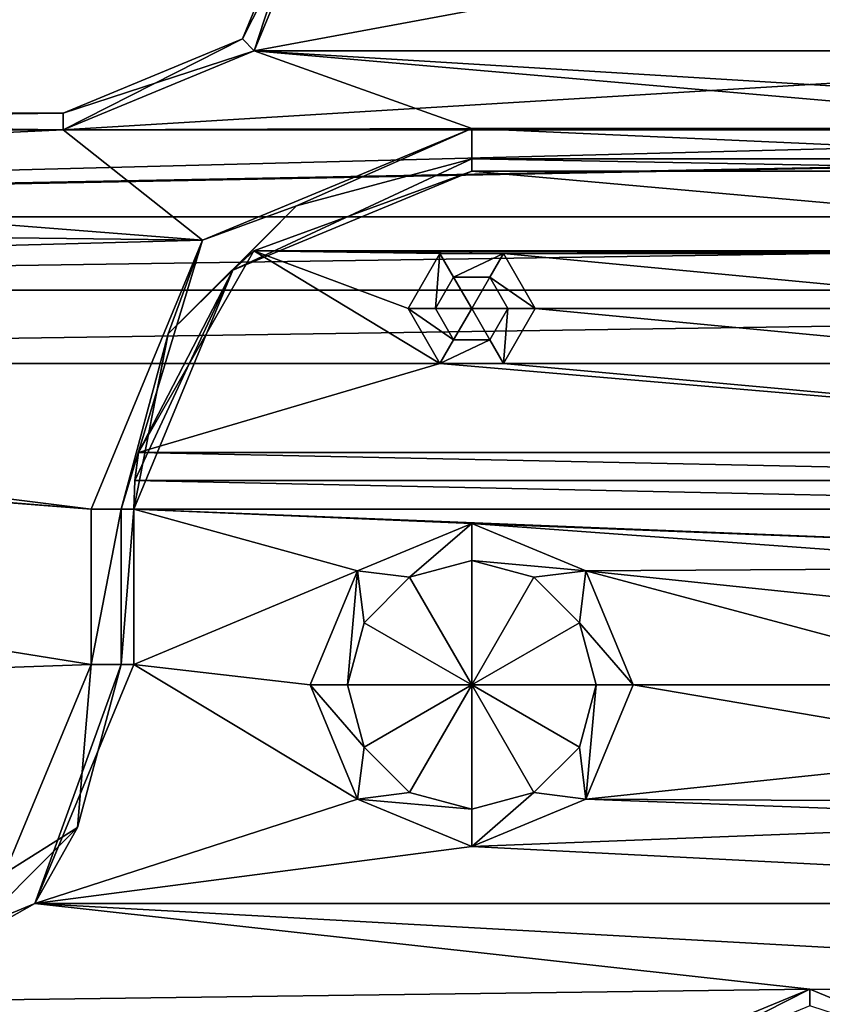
# Model space of a CAD drawing. Header units: inches. Extents: x -12.5 to 12.5, y -27.4 to 0.
# Tile 27 of 136: x -1.2 to 0, y -26 to -24.5. Entities that reach past the tile are written whole.
import ezdxf

# ---------------------------------------------------------------- set-up
doc = ezdxf.new("R2010")
doc.units = ezdxf.units.IN
doc.header["$LTSCALE"] = 52.148148
doc.header["$MEASUREMENT"] = 0
for name, color, linetype in [('1', 7, 'CONTINUOUS'), ('1016', 7, 'CONTINUOUS'), ('1017', 7, 'CONTINUOUS'), ('1018', 7, 'CONTINUOUS'), ('1019', 7, 'CONTINUOUS'), ('1020', 7, 'CONTINUOUS'), ('1021', 7, 'CONTINUOUS'), ('1115', 7, 'CONTINUOUS'), ('1184', 7, 'CONTINUOUS'), ('1185', 7, 'CONTINUOUS'), ('1186', 7, 'CONTINUOUS'), ('1187', 7, 'CONTINUOUS'), ('1828', 7, 'CONTINUOUS'), ('1829', 7, 'CONTINUOUS'), ('1832', 7, 'CONTINUOUS'), ('1833', 7, 'CONTINUOUS'), ('1837', 7, 'CONTINUOUS'), ('1838', 7, 'CONTINUOUS'), ('2', 7, 'CONTINUOUS'), ('29', 7, 'CONTINUOUS'), ('30', 7, 'CONTINUOUS'), ('51', 7, 'CONTINUOUS'), ('76', 7, 'CONTINUOUS'), ('851', 7, 'CONTINUOUS'), ('852', 7, 'CONTINUOUS'), ('853', 7, 'CONTINUOUS'), ('854', 7, 'CONTINUOUS'), ('855', 7, 'CONTINUOUS'), ('856', 7, 'CONTINUOUS'), ('86', 7, 'CONTINUOUS'), ('87', 7, 'CONTINUOUS'), ('9', 7, 'CONTINUOUS')]:
    doc.layers.add(name, color=color, linetype=linetype)

msp = doc.modelspace()

# ---------------------------------------------------------------- linework, layer by layer
at = {"layer": '1', "linetype": 'Continuous'}
for points in [[(-0.7045, -24.259), (-0.8217, -24.5418), (0.7045, -24.259), (-0.7045, -24.259)], [(0.7045, -24.259), (-0.8217, -24.5418), (0.8217, -24.5418), (0.7045, -24.259)], [(-0.8217, -24.5418), (-1.1045, -24.659), (0.8217, -24.5418), (-0.8217, -24.5418)], [(-1.1045, -24.659), (1.1045, -24.659), (0.8217, -24.5418), (-1.1045, -24.659)], [(-3.8415, -24.7877), (-3.7165, -24.7877), (2.9795, -24.659), (-3.8415, -24.7877)], [(-2.9795, -24.659), (-3.8415, -24.7877), (-1.1045, -24.659), (-2.9795, -24.659)], [(-1.1045, -24.659), (-3.8415, -24.7877), (1.1045, -24.659), (-1.1045, -24.659)], [(1.1045, -24.659), (-3.8415, -24.7877), (2.9795, -24.659), (1.1045, -24.659)], [(-3.7165, -24.7877), (3.7165, -24.7877), (2.9795, -24.659), (-3.7165, -24.7877)], [(-3.654, -24.896), (3.7165, -24.7877), (-3.7165, -24.7877), (-3.654, -24.896)], [(3.654, -24.896), (3.7165, -24.7877), (-3.654, -24.896), (3.654, -24.896)], [(3.7165, -25.0043), (3.654, -24.896), (-3.7165, -25.0043), (3.7165, -25.0043)], [(-3.7165, -25.0043), (3.654, -24.896), (-3.654, -24.896), (-3.7165, -25.0043)], [(3.8415, -25.0043), (3.7165, -25.0043), (-4.9442, -27.303), (3.8415, -25.0043)], [(3.7165, -25.0043), (-3.7165, -25.0043), (-4.9442, -27.303), (3.7165, -25.0043)], [(3.8415, -25.0043), (-4.9442, -27.303), (4.9442, -27.303), (3.8415, -25.0043)]]:
    msp.add_3dface(points, dxfattribs=at)
at = {"layer": '1016', "linetype": 'Continuous'}
for points in [[(-0.684, -25.48, -2.3), (-0.5, -25.48, -2.1894), (-0.6593, -25.572, -2.3), (-0.684, -25.48, -2.3)], [(-0.6593, -25.572, -2.3), (-0.5, -25.48, -2.1894), (-0.592, -25.6393, -2.3), (-0.6593, -25.572, -2.3)], [(-0.592, -25.6393, -2.3), (-0.5, -25.48, -2.1894), (-0.5, -25.664, -2.3), (-0.592, -25.6393, -2.3)], [(-0.5, -25.664, -2.3), (-0.5, -25.48, -2.1894), (-0.408, -25.6393, -2.3), (-0.5, -25.664, -2.3)], [(-0.408, -25.6393, -2.3), (-0.5, -25.48, -2.1894), (-0.3407, -25.572, -2.3), (-0.408, -25.6393, -2.3)], [(-0.3407, -25.572, -2.3), (-0.5, -25.48, -2.1894), (-0.316, -25.48, -2.3), (-0.3407, -25.572, -2.3)]]:
    msp.add_3dface(points, dxfattribs=at)
at = {"layer": '1017', "linetype": 'Continuous'}
for points in [[(-0.684, -25.48, -2.3), (-0.6593, -25.572, -2.3), (-0.684, -25.48, -3.2367), (-0.684, -25.48, -2.3)], [(-0.684, -25.48, -3.2367), (-0.6593, -25.572, -2.3), (-0.6593, -25.572, -3.2367), (-0.684, -25.48, -3.2367)], [(-0.3407, -25.572, -2.3), (-0.316, -25.48, -2.3), (-0.3407, -25.572, -3.2367), (-0.3407, -25.572, -2.3)], [(-0.3407, -25.572, -3.2367), (-0.316, -25.48, -2.3), (-0.316, -25.48, -3.2367), (-0.3407, -25.572, -3.2367)], [(-0.6593, -25.572, -2.3), (-0.592, -25.6393, -2.3), (-0.6593, -25.572, -3.2367), (-0.6593, -25.572, -2.3)], [(-0.6593, -25.572, -3.2367), (-0.592, -25.6393, -2.3), (-0.592, -25.6393, -3.2367), (-0.6593, -25.572, -3.2367)], [(-0.408, -25.6393, -2.3), (-0.3407, -25.572, -2.3), (-0.408, -25.6393, -3.2367), (-0.408, -25.6393, -2.3)], [(-0.408, -25.6393, -3.2367), (-0.3407, -25.572, -2.3), (-0.3407, -25.572, -3.2367), (-0.408, -25.6393, -3.2367)], [(-0.592, -25.6393, -2.3), (-0.5, -25.664, -2.3), (-0.592, -25.6393, -3.2367), (-0.592, -25.6393, -2.3)], [(-0.592, -25.6393, -3.2367), (-0.5, -25.664, -2.3), (-0.5, -25.664, -3.2367), (-0.592, -25.6393, -3.2367)], [(-0.5, -25.664, -2.3), (-0.408, -25.6393, -2.3), (-0.5, -25.664, -3.2367), (-0.5, -25.664, -2.3)], [(-0.5, -25.664, -3.2367), (-0.408, -25.6393, -2.3), (-0.408, -25.6393, -3.2367), (-0.5, -25.664, -3.2367)]]:
    msp.add_3dface(points, dxfattribs=at)
at = {"layer": '1018', "linetype": 'Continuous'}
for points in [[(-0.669, -25.649, -3.3), (-0.739, -25.48, -3.3), (-0.6593, -25.572, -3.2367), (-0.669, -25.649, -3.3)], [(-0.739, -25.48, -3.3), (-0.684, -25.48, -3.2367), (-0.6593, -25.572, -3.2367), (-0.739, -25.48, -3.3)], [(-0.331, -25.649, -3.3), (-0.3407, -25.572, -3.2367), (-0.316, -25.48, -3.2367), (-0.331, -25.649, -3.3)], [(-0.261, -25.48, -3.3), (-0.331, -25.649, -3.3), (-0.316, -25.48, -3.2367), (-0.261, -25.48, -3.3)], [(-0.669, -25.649, -3.3), (-0.6593, -25.572, -3.2367), (-0.592, -25.6393, -3.2367), (-0.669, -25.649, -3.3)], [(-0.331, -25.649, -3.3), (-0.408, -25.6393, -3.2367), (-0.3407, -25.572, -3.2367), (-0.331, -25.649, -3.3)], [(-0.669, -25.649, -3.3), (-0.592, -25.6393, -3.2367), (-0.5, -25.664, -3.2367), (-0.669, -25.649, -3.3)], [(-0.5, -25.719, -3.3), (-0.669, -25.649, -3.3), (-0.5, -25.664, -3.2367), (-0.5, -25.719, -3.3)], [(-0.331, -25.649, -3.3), (-0.5, -25.719, -3.3), (-0.408, -25.6393, -3.2367), (-0.331, -25.649, -3.3)], [(-0.5, -25.719, -3.3), (-0.5, -25.664, -3.2367), (-0.408, -25.6393, -3.2367), (-0.5, -25.719, -3.3)]]:
    msp.add_3dface(points, dxfattribs=at)
at = {"layer": '1019', "linetype": 'Continuous'}
for points in [[(-0.5, -25.296, -2.3), (-0.5, -25.48, -2.1894), (-0.592, -25.3207, -2.3), (-0.5, -25.296, -2.3)], [(-0.408, -25.3207, -2.3), (-0.5, -25.48, -2.1894), (-0.5, -25.296, -2.3), (-0.408, -25.3207, -2.3)], [(-0.592, -25.3207, -2.3), (-0.5, -25.48, -2.1894), (-0.6593, -25.388, -2.3), (-0.592, -25.3207, -2.3)], [(-0.3407, -25.388, -2.3), (-0.5, -25.48, -2.1894), (-0.408, -25.3207, -2.3), (-0.3407, -25.388, -2.3)], [(-0.5, -25.48, -2.1894), (-0.684, -25.48, -2.3), (-0.6593, -25.388, -2.3), (-0.5, -25.48, -2.1894)], [(-0.316, -25.48, -2.3), (-0.5, -25.48, -2.1894), (-0.3407, -25.388, -2.3), (-0.316, -25.48, -2.3)]]:
    msp.add_3dface(points, dxfattribs=at)
at = {"layer": '1020', "linetype": 'Continuous'}
for points in [[(-0.5, -25.296, -2.3), (-0.592, -25.3207, -2.3), (-0.5, -25.296, -3.2367), (-0.5, -25.296, -2.3)], [(-0.5, -25.296, -3.2367), (-0.592, -25.3207, -2.3), (-0.592, -25.3207, -3.2367), (-0.5, -25.296, -3.2367)], [(-0.408, -25.3207, -2.3), (-0.5, -25.296, -2.3), (-0.408, -25.3207, -3.2367), (-0.408, -25.3207, -2.3)], [(-0.408, -25.3207, -3.2367), (-0.5, -25.296, -2.3), (-0.5, -25.296, -3.2367), (-0.408, -25.3207, -3.2367)], [(-0.592, -25.3207, -2.3), (-0.6593, -25.388, -2.3), (-0.592, -25.3207, -3.2367), (-0.592, -25.3207, -2.3)], [(-0.592, -25.3207, -3.2367), (-0.6593, -25.388, -2.3), (-0.6593, -25.388, -3.2367), (-0.592, -25.3207, -3.2367)], [(-0.3407, -25.388, -2.3), (-0.408, -25.3207, -2.3), (-0.3407, -25.388, -3.2367), (-0.3407, -25.388, -2.3)], [(-0.3407, -25.388, -3.2367), (-0.408, -25.3207, -2.3), (-0.408, -25.3207, -3.2367), (-0.3407, -25.388, -3.2367)], [(-0.684, -25.48, -2.3), (-0.684, -25.48, -3.2367), (-0.6593, -25.388, -3.2367), (-0.684, -25.48, -2.3)], [(-0.6593, -25.388, -2.3), (-0.684, -25.48, -2.3), (-0.6593, -25.388, -3.2367), (-0.6593, -25.388, -2.3)], [(-0.316, -25.48, -3.2367), (-0.316, -25.48, -2.3), (-0.3407, -25.388, -2.3), (-0.316, -25.48, -3.2367)], [(-0.316, -25.48, -3.2367), (-0.3407, -25.388, -2.3), (-0.3407, -25.388, -3.2367), (-0.316, -25.48, -3.2367)]]:
    msp.add_3dface(points, dxfattribs=at)
at = {"layer": '1021', "linetype": 'Continuous'}
for points in [[(-0.669, -25.311, -3.3), (-0.5, -25.241, -3.3), (-0.592, -25.3207, -3.2367), (-0.669, -25.311, -3.3)], [(-0.5, -25.241, -3.3), (-0.5, -25.296, -3.2367), (-0.592, -25.3207, -3.2367), (-0.5, -25.241, -3.3)], [(-0.5, -25.241, -3.3), (-0.331, -25.311, -3.3), (-0.5, -25.296, -3.2367), (-0.5, -25.241, -3.3)], [(-0.331, -25.311, -3.3), (-0.408, -25.3207, -3.2367), (-0.5, -25.296, -3.2367), (-0.331, -25.311, -3.3)], [(-0.739, -25.48, -3.3), (-0.669, -25.311, -3.3), (-0.684, -25.48, -3.2367), (-0.739, -25.48, -3.3)], [(-0.684, -25.48, -3.2367), (-0.669, -25.311, -3.3), (-0.6593, -25.388, -3.2367), (-0.684, -25.48, -3.2367)], [(-0.669, -25.311, -3.3), (-0.592, -25.3207, -3.2367), (-0.6593, -25.388, -3.2367), (-0.669, -25.311, -3.3)], [(-0.331, -25.311, -3.3), (-0.3407, -25.388, -3.2367), (-0.408, -25.3207, -3.2367), (-0.331, -25.311, -3.3)], [(-0.331, -25.311, -3.3), (-0.261, -25.48, -3.3), (-0.3407, -25.388, -3.2367), (-0.331, -25.311, -3.3)], [(-0.261, -25.48, -3.3), (-0.316, -25.48, -3.2367), (-0.3407, -25.388, -3.2367), (-0.261, -25.48, -3.3)]]:
    msp.add_3dface(points, dxfattribs=at)
at = {"layer": '1115', "linetype": 'Continuous'}
for points in [[(-0.2828, -26.0472, -3.3), (0, -25.93, -3.3), (-0.2652, -26.0648, -3.2712), (-0.2828, -26.0472, -3.3)], [(0, -25.93, -3.3), (0, -25.955, -3.2712), (-0.2652, -26.0648, -3.2712), (0, -25.93, -3.3)], [(0, -25.93, -3.3), (0.2828, -26.0472, -3.3), (0, -25.955, -3.2712), (0, -25.93, -3.3)]]:
    msp.add_3dface(points, dxfattribs=at)
at = {"layer": '1184', "linetype": 'Continuous'}
for points in [[(-0.5, -24.657, -0.375), (0.5, -24.657, -0.375), (0.5, -24.7015, -0.3935), (-0.5, -24.657, -0.375)], [(-0.5, -24.7015, -0.3935), (-0.5, -24.657, -0.375), (0.5, -24.7015, -0.3935), (-0.5, -24.7015, -0.3935)], [(0.5, -24.72, -0.438), (-0.5, -24.72, -0.438), (-0.5, -24.7015, -0.3935), (0.5, -24.72, -0.438)], [(0.5, -24.72, -0.438), (-0.5, -24.7015, -0.3935), (0.5, -24.7015, -0.3935), (0.5, -24.72, -0.438)]]:
    msp.add_3dface(points, dxfattribs=at)
at = {"layer": '1185', "linetype": 'Continuous'}
for points in [[(-0.8981, -24.8219, -0.375), (-0.5, -24.657, -0.375), (-0.7592, -24.771, -0.3935), (-0.8981, -24.8219, -0.375)], [(-0.7592, -24.771, -0.3935), (-0.5, -24.657, -0.375), (-0.5, -24.7015, -0.3935), (-0.7592, -24.771, -0.3935)], [(-0.5, -24.72, -0.438), (-0.8536, -24.8664, -0.438), (-0.5, -24.7015, -0.3935), (-0.5, -24.72, -0.438)], [(-0.8536, -24.8664, -0.438), (-0.7592, -24.771, -0.3935), (-0.5, -24.7015, -0.3935), (-0.8536, -24.8664, -0.438)], [(-0.949, -24.9608, -0.3935), (-0.8981, -24.8219, -0.375), (-0.7592, -24.771, -0.3935), (-0.949, -24.9608, -0.3935)], [(-0.8536, -24.8664, -0.438), (-0.949, -24.9608, -0.3935), (-0.7592, -24.771, -0.3935), (-0.8536, -24.8664, -0.438)], [(-1.063, -25.22, -0.375), (-0.8981, -24.8219, -0.375), (-1.0185, -25.22, -0.3935), (-1.063, -25.22, -0.375)], [(-1.0185, -25.22, -0.3935), (-0.8981, -24.8219, -0.375), (-0.949, -24.9608, -0.3935), (-1.0185, -25.22, -0.3935)], [(-0.8536, -24.8664, -0.438), (-1, -25.22, -0.438), (-0.949, -24.9608, -0.3935), (-0.8536, -24.8664, -0.438)], [(-1, -25.22, -0.438), (-1.0185, -25.22, -0.3935), (-0.949, -24.9608, -0.3935), (-1, -25.22, -0.438)]]:
    msp.add_3dface(points, dxfattribs=at)
at = {"layer": '1186', "linetype": 'Continuous'}
for points in [[(-1.063, -25.45, -0.375), (-1.063, -25.22, -0.375), (-1.0185, -25.22, -0.3935), (-1.063, -25.45, -0.375)], [(-1.0185, -25.45, -0.3935), (-1.063, -25.45, -0.375), (-1.0185, -25.22, -0.3935), (-1.0185, -25.45, -0.3935)], [(-1, -25.22, -0.438), (-1, -25.45, -0.438), (-1.0185, -25.45, -0.3935), (-1, -25.22, -0.438)], [(-1, -25.22, -0.438), (-1.0185, -25.45, -0.3935), (-1.0185, -25.22, -0.3935), (-1, -25.22, -0.438)]]:
    msp.add_3dface(points, dxfattribs=at)
at = {"layer": '1187', "linetype": 'Continuous'}
for points in [[(-1.191, -25.759, -0.375), (-1.063, -25.45, -0.375), (-1.083, -25.6908, -0.3935), (-1.191, -25.759, -0.375)], [(-1, -25.45, -0.438), (-1.1464, -25.8036, -0.438), (-1.0185, -25.45, -0.3935), (-1, -25.45, -0.438)], [(-1.1464, -25.8036, -0.438), (-1.083, -25.6908, -0.3935), (-1.0185, -25.45, -0.3935), (-1.1464, -25.8036, -0.438)], [(-1.083, -25.6908, -0.3935), (-1.063, -25.45, -0.375), (-1.0185, -25.45, -0.3935), (-1.083, -25.6908, -0.3935)], [(-1.2592, -25.867, -0.3935), (-1.191, -25.759, -0.375), (-1.083, -25.6908, -0.3935), (-1.2592, -25.867, -0.3935)], [(-1.1464, -25.8036, -0.438), (-1.2592, -25.867, -0.3935), (-1.083, -25.6908, -0.3935), (-1.1464, -25.8036, -0.438)], [(-1.1464, -25.8036, -0.438), (-1.5, -25.95, -0.438), (-1.2592, -25.867, -0.3935), (-1.1464, -25.8036, -0.438)]]:
    msp.add_3dface(points, dxfattribs=at)
at = {"layer": '1828', "linetype": 'Continuous'}
for points in [[(-2.9795, -24.634, -0.025), (-1.1045, -24.634, -0.025), (-2.9795, -24.634, -0.35), (-2.9795, -24.634, -0.025)], [(-2.9795, -24.634, -0.35), (-1.1045, -24.634, -0.025), (-1.1045, -24.634, -0.35), (-2.9795, -24.634, -0.35)]]:
    msp.add_3dface(points, dxfattribs=at)
at = {"layer": '1829', "linetype": 'Continuous'}
for points in [[(-0.8393, -24.5242, -0.025), (-0.7295, -24.259, -0.025), (-0.8393, -24.5242, -0.35), (-0.8393, -24.5242, -0.025)], [(-0.8393, -24.5242, -0.35), (-0.7295, -24.259, -0.025), (-0.7295, -24.259, -0.35), (-0.8393, -24.5242, -0.35)], [(-1.1045, -24.634, -0.35), (-1.1045, -24.634, -0.025), (-0.8393, -24.5242, -0.025), (-1.1045, -24.634, -0.35)], [(-1.1045, -24.634, -0.35), (-0.8393, -24.5242, -0.025), (-0.8393, -24.5242, -0.35), (-1.1045, -24.634, -0.35)]]:
    msp.add_3dface(points, dxfattribs=at)
at = {"layer": '1832', "linetype": 'Continuous'}
for points in [[(-2.9795, -24.659), (-1.1045, -24.659), (-2.9795, -24.634, -0.025), (-2.9795, -24.659)], [(-1.1045, -24.659), (-1.1045, -24.634, -0.025), (-2.9795, -24.634, -0.025), (-1.1045, -24.659)]]:
    msp.add_3dface(points, dxfattribs=at)
at = {"layer": '1833', "linetype": 'Continuous'}
for points in [[(-0.8217, -24.5418), (-0.7045, -24.259), (-0.8393, -24.5242, -0.025), (-0.8217, -24.5418)], [(-0.7045, -24.259), (-0.7295, -24.259, -0.025), (-0.8393, -24.5242, -0.025), (-0.7045, -24.259)], [(-1.1045, -24.634, -0.025), (-0.8217, -24.5418), (-0.8393, -24.5242, -0.025), (-1.1045, -24.634, -0.025)], [(-1.1045, -24.659), (-0.8217, -24.5418), (-1.1045, -24.634, -0.025), (-1.1045, -24.659)]]:
    msp.add_3dface(points, dxfattribs=at)
at = {"layer": '1837', "linetype": 'Continuous'}
for points in [[(-0.8217, -24.5418, -0.375), (-0.8393, -24.5242, -0.35), (-0.7295, -24.259, -0.35), (-0.8217, -24.5418, -0.375)], [(-0.7045, -24.259, -0.375), (-0.8217, -24.5418, -0.375), (-0.7295, -24.259, -0.35), (-0.7045, -24.259, -0.375)], [(-0.8217, -24.5418, -0.375), (-1.1045, -24.659, -0.375), (-0.8393, -24.5242, -0.35), (-0.8217, -24.5418, -0.375)], [(-1.1045, -24.659, -0.375), (-1.1045, -24.634, -0.35), (-0.8393, -24.5242, -0.35), (-1.1045, -24.659, -0.375)]]:
    msp.add_3dface(points, dxfattribs=at)
at = {"layer": '1838', "linetype": 'Continuous'}
for points in [[(-1.1045, -24.659, -0.375), (-2.9795, -24.659, -0.375), (-1.1045, -24.634, -0.35), (-1.1045, -24.659, -0.375)], [(-2.9795, -24.659, -0.375), (-2.9795, -24.634, -0.35), (-1.1045, -24.634, -0.35), (-2.9795, -24.659, -0.375)]]:
    msp.add_3dface(points, dxfattribs=at)
at = {"layer": '2', "linetype": 'Continuous'}
for points in [[(-0.9929, -25.136, -3.3), (0.9982, -25.1778, -3.3), (-0.9982, -25.1778, -3.3), (-0.9929, -25.136, -3.3)], [(0.9929, -25.136, -3.3), (0.9982, -25.1778, -3.3), (-0.9929, -25.136, -3.3), (0.9929, -25.136, -3.3)], [(-0.9982, -25.1778, -3.3), (1, -25.22, -3.3), (-1, -25.22, -3.3), (-0.9982, -25.1778, -3.3)], [(0.9982, -25.1778, -3.3), (1, -25.22, -3.3), (-0.9982, -25.1778, -3.3), (0.9982, -25.1778, -3.3)], [(-1, -25.22, -3.3), (1, -25.22, -3.3), (0.5, -25.28, -3.3), (-1, -25.22, -3.3)], [(-1, -25.45, -3.3), (-1, -25.22, -3.3), (-0.669, -25.311, -3.3), (-1, -25.45, -3.3)], [(-1, -25.22, -3.3), (0.5, -25.28, -3.3), (-0.5, -25.241, -3.3), (-1, -25.22, -3.3)], [(-0.669, -25.311, -3.3), (-1, -25.22, -3.3), (-0.5, -25.241, -3.3), (-0.669, -25.311, -3.3)], [(0.5, -25.28, -3.3), (0.4, -25.3068, -3.3), (-0.5, -25.241, -3.3), (0.5, -25.28, -3.3)], [(-0.5, -25.241, -3.3), (0.4, -25.3068, -3.3), (-0.331, -25.311, -3.3), (-0.5, -25.241, -3.3)], [(-0.739, -25.48, -3.3), (-1, -25.45, -3.3), (-0.669, -25.311, -3.3), (-0.739, -25.48, -3.3)], [(0.4, -25.3068, -3.3), (0.3268, -25.38, -3.3), (-0.331, -25.311, -3.3), (0.4, -25.3068, -3.3)], [(0.3268, -25.38, -3.3), (0.3, -25.48, -3.3), (-0.331, -25.311, -3.3), (0.3268, -25.38, -3.3)], [(0.3, -25.48, -3.3), (-0.261, -25.48, -3.3), (-0.331, -25.311, -3.3), (0.3, -25.48, -3.3)], [(-1.1464, -25.8036, -3.3), (-1, -25.45, -3.3), (-0.669, -25.649, -3.3), (-1.1464, -25.8036, -3.3)], [(-0.669, -25.649, -3.3), (-1, -25.45, -3.3), (-0.739, -25.48, -3.3), (-0.669, -25.649, -3.3)], [(-0.261, -25.48, -3.3), (0.3268, -25.58, -3.3), (-0.331, -25.649, -3.3), (-0.261, -25.48, -3.3)], [(0.3, -25.48, -3.3), (0.3268, -25.58, -3.3), (-0.261, -25.48, -3.3), (0.3, -25.48, -3.3)], [(0.3268, -25.58, -3.3), (0.4, -25.6532, -3.3), (-0.331, -25.649, -3.3), (0.3268, -25.58, -3.3)], [(-0.5, -25.719, -3.3), (-1.1464, -25.8036, -3.3), (-0.669, -25.649, -3.3), (-0.5, -25.719, -3.3)], [(-0.331, -25.649, -3.3), (0.5, -25.68, -3.3), (-0.5, -25.719, -3.3), (-0.331, -25.649, -3.3)], [(0.4, -25.6532, -3.3), (0.5, -25.68, -3.3), (-0.331, -25.649, -3.3), (0.4, -25.6532, -3.3)], [(0.5, -25.68, -3.3), (1.1464, -25.8036, -3.3), (-0.5, -25.719, -3.3), (0.5, -25.68, -3.3)], [(1.1464, -25.8036, -3.3), (-1.1464, -25.8036, -3.3), (-0.5, -25.719, -3.3), (1.1464, -25.8036, -3.3)], [(-1.1464, -25.8036, -3.3), (0, -25.93, -3.3), (-1.5, -25.95, -3.3), (-1.1464, -25.8036, -3.3)], [(1.5, -25.95, -3.3), (0, -25.93, -3.3), (-1.1464, -25.8036, -3.3), (1.5, -25.95, -3.3)], [(1.1464, -25.8036, -3.3), (1.5, -25.95, -3.3), (-1.1464, -25.8036, -3.3), (1.1464, -25.8036, -3.3)], [(0, -25.93, -3.3), (-0.2828, -26.0472, -3.3), (-1.5, -25.95, -3.3), (0, -25.93, -3.3)], [(0.2828, -26.0472, -3.3), (0, -25.93, -3.3), (1.5, -25.95, -3.3), (0.2828, -26.0472, -3.3)], [(-3.5542, -25.95, -3.3), (-0.2828, -26.0472, -3.3), (-4.104, -26.0973, -3.3), (-3.5542, -25.95, -3.3)], [(-1.5, -25.95, -3.3), (-0.2828, -26.0472, -3.3), (-3.5542, -25.95, -3.3), (-1.5, -25.95, -3.3)]]:
    msp.add_3dface(points, dxfattribs=at)
at = {"layer": '29', "linetype": 'Continuous'}
for points in [[(0.5, -24.72, -0.438), (0.5, -24.72, -3.125), (-0.5, -24.72, -0.438), (0.5, -24.72, -0.438)], [(-0.5, -24.72, -0.438), (0.5, -24.72, -3.125), (-0.5, -24.72, -3.125), (-0.5, -24.72, -0.438)]]:
    msp.add_3dface(points, dxfattribs=at)
at = {"layer": '30', "linetype": 'Continuous'}
for points in [[(-1, -25.22, -3.3), (-1, -25.45, -3.3), (-1, -25.45, -0.438), (-1, -25.22, -3.3)], [(-1, -25.22, -0.438), (-1, -25.22, -3.3), (-1, -25.45, -0.438), (-1, -25.22, -0.438)]]:
    msp.add_3dface(points, dxfattribs=at)
at = {"layer": '51', "linetype": 'Continuous'}
for points in [[(-0.5, -24.72, -0.438), (-0.8225, -24.8379, -3.125), (-0.8536, -24.8664, -0.438), (-0.5, -24.72, -0.438)], [(-0.5, -24.72, -0.438), (-0.5, -24.72, -3.125), (-0.8225, -24.8379, -3.125), (-0.5, -24.72, -0.438)], [(-0.8225, -24.8379, -3.125), (-0.9929, -25.136, -3.125), (-0.8536, -24.8664, -0.438), (-0.8225, -24.8379, -3.125)], [(-0.9982, -25.1778, -3.3), (-1, -25.22, -3.3), (-0.8536, -24.8664, -0.438), (-0.9982, -25.1778, -3.3)], [(-1, -25.22, -3.3), (-1, -25.22, -0.438), (-0.8536, -24.8664, -0.438), (-1, -25.22, -3.3)], [(-0.9929, -25.136, -3.125), (-0.9982, -25.1778, -3.3), (-0.8536, -24.8664, -0.438), (-0.9929, -25.136, -3.125)], [(-0.9929, -25.136, -3.3), (-0.9982, -25.1778, -3.3), (-0.9929, -25.136, -3.125), (-0.9929, -25.136, -3.3)]]:
    msp.add_3dface(points, dxfattribs=at)
at = {"layer": '76', "linetype": 'Continuous'}
for points in [[(-1, -25.45, -3.3), (-1.1464, -25.8036, -3.3), (-1, -25.45, -0.438), (-1, -25.45, -3.3)], [(-1, -25.45, -0.438), (-1.1464, -25.8036, -3.3), (-1.1464, -25.8036, -0.438), (-1, -25.45, -0.438)], [(-1.1464, -25.8036, -3.3), (-1.5, -25.95, -3.3), (-1.1464, -25.8036, -0.438), (-1.1464, -25.8036, -3.3)], [(-1.5, -25.95, -3.3), (-1.5, -25.95, -0.438), (-1.1464, -25.8036, -0.438), (-1.5, -25.95, -3.3)]]:
    msp.add_3dface(points, dxfattribs=at)
at = {"layer": '851', "linetype": 'Continuous'}
for points in [[(-0.5535, -24.923, -2.711), (-0.5, -24.923, -2.6789), (-0.5268, -24.9693, -2.711), (-0.5535, -24.923, -2.711)], [(-0.5268, -24.9693, -2.711), (-0.5, -24.923, -2.6789), (-0.4733, -24.9693, -2.711), (-0.5268, -24.9693, -2.711)], [(-0.4733, -24.9693, -2.711), (-0.5, -24.923, -2.6789), (-0.4465, -24.923, -2.711), (-0.4733, -24.9693, -2.711)]]:
    msp.add_3dface(points, dxfattribs=at)
at = {"layer": '852', "linetype": 'Continuous'}
for points in [[(-0.5535, -24.923, -2.711), (-0.5268, -24.9693, -2.711), (-0.5535, -24.923, -3.0784), (-0.5535, -24.923, -2.711)], [(-0.5535, -24.923, -3.0784), (-0.5268, -24.9693, -2.711), (-0.5268, -24.9693, -3.0784), (-0.5535, -24.923, -3.0784)], [(-0.4733, -24.9693, -2.711), (-0.4465, -24.923, -2.711), (-0.4733, -24.9693, -3.0784), (-0.4733, -24.9693, -2.711)], [(-0.4733, -24.9693, -3.0784), (-0.4465, -24.923, -2.711), (-0.4465, -24.923, -3.0784), (-0.4733, -24.9693, -3.0784)], [(-0.5268, -24.9693, -2.711), (-0.4733, -24.9693, -2.711), (-0.5268, -24.9693, -3.0784), (-0.5268, -24.9693, -2.711)], [(-0.5268, -24.9693, -3.0784), (-0.4733, -24.9693, -2.711), (-0.4733, -24.9693, -3.0784), (-0.5268, -24.9693, -3.0784)]]:
    msp.add_3dface(points, dxfattribs=at)
at = {"layer": '853', "linetype": 'Continuous'}
for points in [[(-0.547, -25.0044, -3.125), (-0.594, -24.923, -3.125), (-0.5268, -24.9693, -3.0784), (-0.547, -25.0044, -3.125)], [(-0.594, -24.923, -3.125), (-0.5535, -24.923, -3.0784), (-0.5268, -24.9693, -3.0784), (-0.594, -24.923, -3.125)], [(-0.453, -25.0044, -3.125), (-0.4733, -24.9693, -3.0784), (-0.4465, -24.923, -3.0784), (-0.453, -25.0044, -3.125)], [(-0.406, -24.923, -3.125), (-0.453, -25.0044, -3.125), (-0.4465, -24.923, -3.0784), (-0.406, -24.923, -3.125)], [(-0.453, -25.0044, -3.125), (-0.547, -25.0044, -3.125), (-0.4733, -24.9693, -3.0784), (-0.453, -25.0044, -3.125)], [(-0.547, -25.0044, -3.125), (-0.5268, -24.9693, -3.0784), (-0.4733, -24.9693, -3.0784), (-0.547, -25.0044, -3.125)]]:
    msp.add_3dface(points, dxfattribs=at)
at = {"layer": '854', "linetype": 'Continuous'}
for points in [[(-0.5, -24.923, -2.6789), (-0.5535, -24.923, -2.711), (-0.5268, -24.8767, -2.711), (-0.5, -24.923, -2.6789)], [(-0.4733, -24.8767, -2.711), (-0.5, -24.923, -2.6789), (-0.5268, -24.8767, -2.711), (-0.4733, -24.8767, -2.711)], [(-0.4465, -24.923, -2.711), (-0.5, -24.923, -2.6789), (-0.4733, -24.8767, -2.711), (-0.4465, -24.923, -2.711)]]:
    msp.add_3dface(points, dxfattribs=at)
at = {"layer": '855', "linetype": 'Continuous'}
for points in [[(-0.5535, -24.923, -2.711), (-0.5535, -24.923, -3.0784), (-0.5268, -24.8767, -3.0784), (-0.5535, -24.923, -2.711)], [(-0.5268, -24.8767, -2.711), (-0.5535, -24.923, -2.711), (-0.5268, -24.8767, -3.0784), (-0.5268, -24.8767, -2.711)], [(-0.4733, -24.8767, -2.711), (-0.5268, -24.8767, -2.711), (-0.4733, -24.8767, -3.0784), (-0.4733, -24.8767, -2.711)], [(-0.4733, -24.8767, -3.0784), (-0.5268, -24.8767, -2.711), (-0.5268, -24.8767, -3.0784), (-0.4733, -24.8767, -3.0784)], [(-0.4465, -24.923, -3.0784), (-0.4465, -24.923, -2.711), (-0.4733, -24.8767, -2.711), (-0.4465, -24.923, -3.0784)], [(-0.4465, -24.923, -3.0784), (-0.4733, -24.8767, -2.711), (-0.4733, -24.8767, -3.0784), (-0.4465, -24.923, -3.0784)]]:
    msp.add_3dface(points, dxfattribs=at)
at = {"layer": '856', "linetype": 'Continuous'}
for points in [[(-0.594, -24.923, -3.125), (-0.547, -24.8416, -3.125), (-0.5535, -24.923, -3.0784), (-0.594, -24.923, -3.125)], [(-0.5535, -24.923, -3.0784), (-0.547, -24.8416, -3.125), (-0.5268, -24.8767, -3.0784), (-0.5535, -24.923, -3.0784)], [(-0.547, -24.8416, -3.125), (-0.453, -24.8416, -3.125), (-0.5268, -24.8767, -3.0784), (-0.547, -24.8416, -3.125)], [(-0.453, -24.8416, -3.125), (-0.4733, -24.8767, -3.0784), (-0.5268, -24.8767, -3.0784), (-0.453, -24.8416, -3.125)], [(-0.453, -24.8416, -3.125), (-0.406, -24.923, -3.125), (-0.4733, -24.8767, -3.0784), (-0.453, -24.8416, -3.125)], [(-0.406, -24.923, -3.125), (-0.4465, -24.923, -3.0784), (-0.4733, -24.8767, -3.0784), (-0.406, -24.923, -3.125)]]:
    msp.add_3dface(points, dxfattribs=at)
at = {"layer": '86', "color": 253, "linetype": 'Continuous', "true_color": 0xa6b3ad}
for points in [[(-0.5, -24.72, -3.125), (0.8225, -24.8379, -3.125), (-0.8225, -24.8379, -3.125), (-0.5, -24.72, -3.125)], [(0.5, -24.72, -3.125), (0.8225, -24.8379, -3.125), (-0.5, -24.72, -3.125), (0.5, -24.72, -3.125)], [(-0.9929, -25.136, -3.125), (-0.8225, -24.8379, -3.125), (-0.547, -25.0044, -3.125), (-0.9929, -25.136, -3.125)], [(-0.8225, -24.8379, -3.125), (0.8225, -24.8379, -3.125), (0.547, -24.8416, -3.125), (-0.8225, -24.8379, -3.125)], [(-0.547, -25.0044, -3.125), (-0.8225, -24.8379, -3.125), (-0.594, -24.923, -3.125), (-0.547, -25.0044, -3.125)], [(-0.594, -24.923, -3.125), (-0.8225, -24.8379, -3.125), (-0.547, -24.8416, -3.125), (-0.594, -24.923, -3.125)], [(-0.547, -24.8416, -3.125), (-0.8225, -24.8379, -3.125), (-0.453, -24.8416, -3.125), (-0.547, -24.8416, -3.125)], [(-0.453, -24.8416, -3.125), (-0.8225, -24.8379, -3.125), (0.453, -24.8416, -3.125), (-0.453, -24.8416, -3.125)], [(0.453, -24.8416, -3.125), (-0.8225, -24.8379, -3.125), (0.547, -24.8416, -3.125), (0.453, -24.8416, -3.125)], [(-0.406, -24.923, -3.125), (-0.453, -24.8416, -3.125), (0.406, -24.923, -3.125), (-0.406, -24.923, -3.125)], [(0.406, -24.923, -3.125), (-0.453, -24.8416, -3.125), (0.453, -24.8416, -3.125), (0.406, -24.923, -3.125)], [(-0.453, -25.0044, -3.125), (-0.406, -24.923, -3.125), (0.453, -25.0044, -3.125), (-0.453, -25.0044, -3.125)], [(-0.406, -24.923, -3.125), (0.406, -24.923, -3.125), (0.453, -25.0044, -3.125), (-0.406, -24.923, -3.125)], [(0.9929, -25.136, -3.125), (-0.9929, -25.136, -3.125), (-0.547, -25.0044, -3.125), (0.9929, -25.136, -3.125)], [(-0.453, -25.0044, -3.125), (0.9929, -25.136, -3.125), (-0.547, -25.0044, -3.125), (-0.453, -25.0044, -3.125)], [(0.9929, -25.136, -3.125), (-0.453, -25.0044, -3.125), (0.453, -25.0044, -3.125), (0.9929, -25.136, -3.125)]]:
    msp.add_3dface(points, dxfattribs=at)
at = {"layer": '87', "linetype": 'Continuous'}
for points in [[(0.9929, -25.136, -3.3), (-0.9929, -25.136, -3.3), (0.9929, -25.136, -3.125), (0.9929, -25.136, -3.3)], [(0.9929, -25.136, -3.125), (-0.9929, -25.136, -3.3), (-0.9929, -25.136, -3.125), (0.9929, -25.136, -3.125)]]:
    msp.add_3dface(points, dxfattribs=at)
at = {"layer": '9', "linetype": 'Continuous'}
for points in [[(-0.8217, -24.5418, -0.375), (-0.7045, -24.259, -0.375), (0.8217, -24.5418, -0.375), (-0.8217, -24.5418, -0.375)], [(0.8217, -24.5418, -0.375), (-0.7045, -24.259, -0.375), (0.7045, -24.259, -0.375), (0.8217, -24.5418, -0.375)], [(-0.8217, -24.5418, -0.375), (-0.5, -24.657, -0.375), (-1.1045, -24.659, -0.375), (-0.8217, -24.5418, -0.375)], [(0.5, -24.657, -0.375), (-0.5, -24.657, -0.375), (-0.8217, -24.5418, -0.375), (0.5, -24.657, -0.375)], [(0.5, -24.657, -0.375), (-0.8217, -24.5418, -0.375), (1.1045, -24.659, -0.375), (0.5, -24.657, -0.375)], [(1.1045, -24.659, -0.375), (-0.8217, -24.5418, -0.375), (0.8217, -24.5418, -0.375), (1.1045, -24.659, -0.375)], [(-0.8981, -24.8219, -0.375), (-3.7165, -24.7877, -0.375), (-2.9795, -24.659, -0.375), (-0.8981, -24.8219, -0.375)], [(-1.1045, -24.659, -0.375), (-0.8981, -24.8219, -0.375), (-2.9795, -24.659, -0.375), (-1.1045, -24.659, -0.375)], [(-0.5, -24.657, -0.375), (-0.8981, -24.8219, -0.375), (-1.1045, -24.659, -0.375), (-0.5, -24.657, -0.375)], [(-3.654, -24.896, -0.375), (-3.7165, -24.7877, -0.375), (-0.8981, -24.8219, -0.375), (-3.654, -24.896, -0.375)], [(-1.063, -25.22, -0.375), (-3.654, -24.896, -0.375), (-0.8981, -24.8219, -0.375), (-1.063, -25.22, -0.375)], [(-3.7165, -25.0043, -0.375), (-3.654, -24.896, -0.375), (-1.063, -25.22, -0.375), (-3.7165, -25.0043, -0.375)], [(-4.3124, -25.5631, -0.375), (-3.8415, -25.0043, -0.375), (-1.063, -25.45, -0.375), (-4.3124, -25.5631, -0.375)], [(-3.8415, -25.0043, -0.375), (-3.7165, -25.0043, -0.375), (-1.063, -25.22, -0.375), (-3.8415, -25.0043, -0.375)], [(-1.063, -25.45, -0.375), (-3.8415, -25.0043, -0.375), (-1.063, -25.22, -0.375), (-1.063, -25.45, -0.375)], [(-1.191, -25.759, -0.375), (-4.3124, -25.5631, -0.375), (-1.063, -25.45, -0.375), (-1.191, -25.759, -0.375)]]:
    msp.add_3dface(points, dxfattribs=at)

doc.saveas('drawing.dxf')
